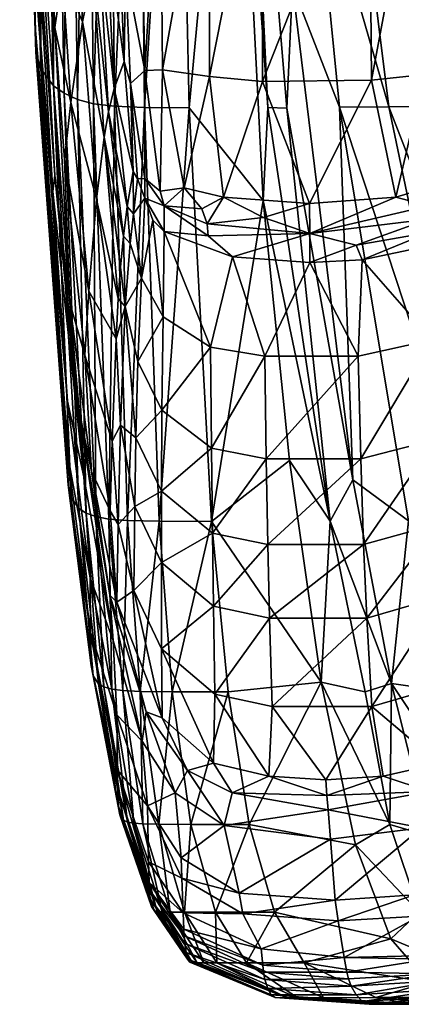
# Model space of a CAD drawing. Header units: inches. Extents: x 0 to 89, y -64 to 0.
# Tile 1 of 256: x 0 to 1.4, y -64 to -60.3. Entities that reach past the tile are written whole.
import ezdxf

# ---------------------------------------------------------------- set-up
doc = ezdxf.new("R2010")
doc.units = ezdxf.units.IN
doc.header["$MEASUREMENT"] = 0
doc.layers.add('AFUCH-3-STUP', color=5, linetype='Continuous')

msp = doc.modelspace()

# ---------------------------------------------------------------- meshes
at = {"layer": 'AFUCH-3-STUP'}
mesh = msp.add_polyface(dxfattribs=at)
corners = [(1.5175, -58.3847, 45.5783), (1.6987, -58.4146, 45.3196), (1.6969, -57.4024, 45.5504), (1.3165, -57.3731, 45.8922), (0.9215, -57.3732, 45.9024), (0.9229, -58.3845, 45.6578), (1.3205, -58.384, 45.6475), (1.5074, -56.7507, 14.3728), (1.811, -57.3564, 14.2181), (1.5591, -58.1511, 14.3979), (1.8291, -57.0939, 45.1093), (1.8239, -58.2412, 44.9006), (1.9184, -58.3467, 44.1846), (1.5131, -57.3756, 45.8203), (0.8569, -56.3527, 15.0554), (1.0296, -57.5562, 14.8387), (0.9417, -58.1332, 14.9904), (1.7414, -57.417, 45.4227), (1.7857, -58.4564, 45.0294), (1.7993, -57.7036, 45.1455), (1.6766, -60.0975, 30.4994), (1.6656, -56.3711, 30.4876), (1.6441, -56.7502, 30.515), (1.9418, -58.9948, 14.2637), (2.0307, -57.3697, 14.1151), (0.9838, -56.3711, 46.0686), (1.4949, -56.3143, 45.9941), (1.3596, -58.6654, 14.5701), (1.1638, -57.5559, 14.6838), (1.3094, -57.5566, 14.5483), (1.3245, -56.3143, 46.055), (1.6441, -56.75, 30.5891), (1.648, -60.0972, 30.5874), (1.6348, -56.7501, 30.5521), (2.0938, -56.3711, 30.63), (2.097, -56.3711, 30.656), (2.116, -60.557, 30.6435), (1.4177, -56.3711, 14.4258), (1.4177, -57.5579, 14.4635), (1.8024, -56.3711, 45.3411), (1.9238, -56.7485, 14.1402), (1.6656, -56.3711, 30.615), (1.6766, -60.097, 30.6268), (1.9341, -57.1795, 44.363), (1.9519, -58.3991, 43.8278), (2.0378, -58.5716, 42.6134), (1.9725, -57.2218, 43.9917), (1.6388, -56.3143, 45.8004), (1.2043, -58.666, 14.7052), (1.648, -60.0974, 30.5388), (2.0723, -57.3607, 42.7309), (2.2754, -57.1938, 14.002), (1.4749, -58.6652, 14.4863), (1.7416, -58.4317, 45.1974), (2.004, -56.3711, 43.8713), (0.9057, -57.5661, 15.0193), (1.7166, -57.5967, 30.6329), (1.7229, -60.0968, 30.6418)]
mesh.append_faces([[corners[k] for k in face] for face in [(34, 35, 36), (22, 33, 49)]], dxfattribs={"vtx0": -1, "vtx1": -1})
mesh.append_faces([[corners[k] for k in face] for face in [(7, 8, 9), (10, 11, 12), (14, 15, 16), (17, 18, 19), (23, 8, 24), (25, 4, 3), (27, 28, 29), (37, 29, 28), (9, 38, 7), (17, 19, 39), (40, 8, 7), (8, 40, 24), (12, 43, 10), (44, 45, 46), (47, 2, 17), (14, 28, 15), (48, 15, 28), (43, 44, 46), (46, 45, 50), (10, 19, 11), (10, 39, 19), (24, 40, 51), (38, 29, 37), (38, 52, 29), (12, 44, 43), (1, 53, 17), (46, 50, 54), (55, 14, 16)]], dxfattribs={"vtx0": -1, "vtx1": -1, "vtx2": -1})
mesh.append_faces([[corners[k] for k in face] for face in [(0, 1, 2), (3, 4, 5), (5, 6, 3), (31, 32, 33), (6, 0, 13)]], dxfattribs={"vtx0": -1, "vtx2": -1})
mesh.append_faces([[corners[k] for k in face] for face in [(13, 0, 2), (20, 21, 22), (26, 13, 2), (30, 3, 13), (3, 6, 13), (41, 42, 31), (2, 1, 17), (56, 57, 41)]], dxfattribs={"vtx1": -1, "vtx2": -1})
mesh = msp.add_polyface(dxfattribs=at)
corners = [(1.7166, -57.5967, 30.6329), (2.0938, -56.3711, 30.63), (2.116, -60.557, 30.6435), (1.9184, -58.3467, 44.1846), (1.8239, -58.2412, 44.9006), (1.8989, -59.6508, 43.8802), (1.6441, -56.75, 30.5891), (1.6766, -60.097, 30.6268), (1.648, -60.0972, 30.5874), (1.7416, -58.4317, 45.1974), (1.7857, -58.4564, 45.0294), (1.7414, -57.417, 45.4227), (1.3596, -58.6654, 14.5701), (1.3094, -57.5566, 14.5483), (1.4749, -58.6652, 14.4863), (1.5801, -59.6927, 14.5135), (1.9519, -58.3991, 43.8278), (1.9921, -59.9477, 42.4254), (2.0378, -58.5716, 42.6134), (1.5175, -58.3847, 45.5783), (1.5209, -58.9896, 45.3791), (1.6987, -58.4146, 45.3196), (0.9238, -58.9926, 45.4563), (1.3234, -58.9914, 45.4461), (1.3205, -58.384, 45.6475), (1.9418, -58.9948, 14.2637), (1.5591, -58.1511, 14.3979), (1.811, -57.3564, 14.2181), (1.6441, -56.7502, 30.515), (1.648, -60.0974, 30.5388), (1.6766, -60.0975, 30.4994), (0.9417, -58.1332, 14.9904), (1.0296, -57.5562, 14.8387), (1.0612, -58.6669, 14.861), (1.2785, -59.6946, 14.7299), (1.2043, -58.666, 14.7052), (1.7076, -59.6475, 14.438), (0.9229, -58.3845, 45.6578), (1.7423, -59.0395, 45.0131), (1.7005, -59.0206, 45.1304), (1.7229, -60.0975, 30.4844), (2.1406, -60.0964, 30.4844), (2.1445, -56.3711, 30.4725), (0.8515, -58.674, 15.1773), (1.0395, -60.214, 15.0431), (1.6656, -56.3711, 30.615), (1.7229, -60.0968, 30.6418), (1.6348, -56.7501, 30.5521), (1.4515, -59.6935, 14.5959), (1.1638, -57.5559, 14.6838), (1.1194, -59.6957, 14.8859), (1.6656, -56.3711, 30.4876), (1.7961, -58.9338, 44.8459), (1.7945, -59.5653, 44.6272), (1.7993, -57.7036, 45.1455), (1.5431, -58.6652, 14.4419), (1.4177, -57.5579, 14.4635), (2.1812, -58.9956, 14.1694), (2.0307, -57.3697, 14.1151), (2.1088, -58.7435, 41.2884), (2.0723, -57.3607, 42.7309), (1.9259, -59.7202, 43.5521), (2.097, -56.3711, 30.656), (2.1169, -60.0965, 30.6701)]
mesh.append_faces([[corners[k] for k in face] for face in [(45, 46, 7), (30, 40, 51), (36, 55, 26)]], dxfattribs={"vtx0": -1, "vtx1": -1})
mesh.append_faces([[corners[k] for k in face] for face in [(3, 4, 5), (6, 7, 8), (9, 10, 11), (12, 13, 14), (15, 12, 14), (16, 17, 18), (25, 26, 27), (31, 32, 33), (34, 33, 35), (35, 33, 32), (9, 38, 10), (43, 31, 44), (48, 35, 12), (35, 49, 12), (39, 38, 9), (4, 52, 53), (54, 52, 4), (26, 55, 56), (57, 25, 58), (59, 60, 18), (10, 38, 52), (10, 52, 54), (61, 16, 3), (55, 36, 14), (55, 14, 56), (2, 62, 63)]], dxfattribs={"vtx0": -1, "vtx1": -1, "vtx2": -1})
mesh.append_faces([[corners[k] for k in face] for face in [(0, 1, 2), (22, 23, 24), (23, 20, 19), (20, 39, 21), (40, 41, 42), (31, 33, 50)]], dxfattribs={"vtx0": -1, "vtx2": -1})
mesh.append_faces([[corners[k] for k in face] for face in [(19, 20, 21), (28, 29, 30), (24, 23, 19), (36, 26, 25), (37, 22, 24), (47, 8, 29), (21, 39, 9)]], dxfattribs={"vtx1": -1, "vtx2": -1})
mesh = msp.add_polyface(dxfattribs=at)
corners = [(0.4864, -60.6689, 16.5469), (0.6095, -58.675, 15.7956), (0.6525, -60.67, 15.8768), (1.5248, -59.5544, 45.1438), (1.5335, -60.5449, 44.5546), (1.7022, -59.5833, 44.9094), (0.4154, -60.1511, 44.3708), (0.4694, -59.5939, 44.8424), (0.3981, -59.0585, 44.8029), (0.8207, -58.8691, 15.2517), (1.1194, -59.6957, 14.8859), (1.0395, -60.214, 15.0431), (0.9417, -58.1332, 14.9904), (0.9301, -61.0161, 15.3185), (0.466, -59.0312, 45.0599), (0.9248, -59.5626, 45.2176), (0.9279, -60.5713, 44.6147), (1.3267, -59.5605, 45.2077), (1.215, -60.667, 14.9129), (0.5446, -59.5668, 45.0096), (0.7267, -58.9882, 45.4123), (0.543, -59.0044, 45.2372), (1.6993, -60.5275, 44.3857), (0.7271, -59.5544, 45.1753), (0.9238, -58.9926, 45.4563), (1.3234, -58.9914, 45.4461), (0.5537, -60.5279, 44.4569), (0.7289, -60.5522, 44.5786), (0.4872, -60.5301, 44.3354), (1.7076, -59.6475, 14.438), (1.5801, -59.6927, 14.5135), (1.4749, -58.6652, 14.4863), (1.3351, -60.5669, 44.6059), (1.2785, -59.6946, 14.7299), (1.4001, -60.6659, 14.7571), (1.7005, -59.0206, 45.1304), (1.5209, -58.9896, 45.3791), (1.0188, -60.6716, 15.1368), (0.9476, -60.6686, 15.2356), (0.8515, -58.674, 15.1773), (0.4634, -58.6733, 16.4417), (0.3735, -60.6642, 17.3302), (0.8515, -58.674, 15.1773), (1.2043, -58.666, 14.7052), (1.4515, -59.6935, 14.5959), (1.602, -60.6648, 14.6246), (1.0612, -58.6669, 14.861), (0.8515, -58.674, 15.1773), (1.0188, -60.6716, 15.1368), (1.7522, -60.6641, 14.5441), (1.3596, -58.6654, 14.5701)]
mesh.append_faces([[corners[k] for k in face] for face in [(19, 20, 21), (37, 38, 39), (47, 11, 48)]], dxfattribs={"vtx0": -1, "vtx1": -1})
mesh.append_faces([[corners[k] for k in face] for face in [(0, 1, 2), (6, 7, 8), (2, 1, 9), (10, 11, 12), (2, 9, 13), (8, 7, 14), (18, 11, 10), (6, 28, 7), (29, 30, 31), (10, 33, 34), (7, 21, 14), (0, 40, 1), (41, 40, 0), (39, 38, 42), (33, 43, 44), (33, 44, 45), (28, 19, 7), (49, 44, 30), (44, 50, 30), (38, 9, 42), (38, 13, 9)]], dxfattribs={"vtx0": -1, "vtx1": -1, "vtx2": -1})
mesh.append_faces([[corners[k] for k in face] for face in [(4, 22, 5), (19, 23, 20), (26, 27, 23), (3, 5, 35), (23, 15, 24), (15, 17, 25), (17, 3, 36), (7, 19, 21), (28, 26, 19)]], dxfattribs={"vtx0": -1, "vtx2": -1})
mesh.append_faces([[corners[k] for k in face] for face in [(3, 4, 5), (15, 16, 17), (24, 15, 25), (19, 26, 23), (17, 32, 3), (20, 23, 24), (23, 27, 15), (25, 17, 36), (36, 3, 35), (10, 46, 33)]], dxfattribs={"vtx1": -1, "vtx2": -1})
mesh = msp.add_polyface(dxfattribs=at)
corners = [(0.185, -60.6154, 20.3043), (0.2063, -58.6359, 19.0659), (0.2354, -60.6383, 19.197), (0.3313, -59.588, 44.1714), (0.3873, -59.9195, 44.3728), (0.3794, -59.512, 44.5304), (0.0774, -60.1762, 34.0313), (0.0692, -59.7694, 36.7498), (0.0189, -58.2841, 34.0308), (0.1502, -60.3695, 39.8412), (0.1796, -60.1726, 41.1662), (0.0862, -58.9045, 39.9015), (0.0922, -59.871, 38.4684), (0.2312, -59.8979, 42.6838), (0.1956, -58.5408, 42.8914), (0.1269, -58.7518, 41.2801), (0.0799, -60.462, 26.1935), (0.0209, -58.589, 30.5975), (0.0203, -58.4311, 26.1893), (0.0979, -60.5247, 23.8821), (0.0426, -58.5018, 23.8562), (0.1019, -58.5754, 21.3898), (0.0774, -60.3656, 30.6673), (0.0774, -60.3656, 30.6673), (0.3162, -58.3028, 44.504), (0.146, -60.5878, 21.4703), (0.2776, -59.7213, 43.5459), (0.2955, -60.6544, 18.217), (0.2732, -58.6553, 18.0802), (0.3552, -58.6674, 17.204), (0.3025, -59.6516, 43.8742), (0.2535, -58.4054, 43.8227), (0.3424, -60.0036, 44.0312), (0.4096, -60.4971, 44.1014), (0.151, -60.9212, 37.8125), (0.0409, -58.1813, 38.4933), (0.1482, -58.6083, 20.1943), (0.3735, -60.6642, 17.3302), (0.4634, -58.6733, 16.4417), (0.3162, -60.0747, 43.7472), (0.3981, -59.0585, 44.8029), (0.4154, -60.1511, 44.3708), (0.2939, -60.1526, 43.4324), (0.2538, -60.3484, 42.6011), (0.2831, -58.3518, 44.1798)]
mesh.append_faces([[corners[k] for k in face] for face in [(0, 1, 2), (3, 4, 5), (6, 7, 8), (9, 10, 11), (9, 11, 12), (13, 14, 15), (16, 17, 18), (19, 20, 21), (22, 17, 16), (8, 17, 23), (5, 24, 3), (19, 21, 25), (26, 14, 13), (27, 28, 29), (2, 1, 28), (26, 30, 31), (4, 32, 33), (34, 12, 7), (7, 12, 35), (16, 18, 20), (10, 13, 15), (25, 21, 36), (16, 20, 19), (0, 36, 1), (2, 28, 27), (27, 29, 37), (37, 29, 38), (25, 36, 0), (26, 39, 30), (3, 32, 4), (10, 15, 11), (4, 40, 5), (33, 41, 4), (4, 41, 40), (26, 13, 42), (42, 39, 26), (6, 8, 23), (43, 13, 10), (43, 42, 13), (39, 32, 30), (44, 30, 3), (3, 30, 32)]], dxfattribs={"vtx0": -1, "vtx1": -1, "vtx2": -1})
mesh = msp.add_polyface(dxfattribs=at)
corners = [(0.5591, -61.0363, 44.0049), (0.7006, -61.047, 44.1256), (0.634, -60.9695, 44.1589), (0.5445, -60.9818, 44.0598), (0.5591, -61.0363, 44.0049), (0.7208, -61.1033, 44.0766), (0.7006, -61.047, 44.1256), (0.5591, -61.0363, 44.0049), (0.4874, -61.0076, 43.8965), (0.559, -61.1324, 43.8968), (0.4874, -61.0076, 43.8965), (0.5591, -61.0363, 44.0049), (0.4873, -60.9341, 43.9757), (1.6458, -61.1188, 43.9122), (1.7314, -61.0266, 43.8735), (1.6564, -61.0371, 44.0074), (1.5501, -61.0368, 44.1297), (1.6564, -61.0371, 44.0074), (1.6982, -60.9109, 44.0672), (0.7819, -61.004, 44.205), (1.1027, -61.0271, 44.2315), (0.9279, -60.5713, 44.6147), (1.3351, -60.5669, 44.6059), (1.3267, -59.5605, 45.2077), (0.5445, -60.9818, 44.0598), (0.634, -60.9695, 44.1589), (0.5537, -60.5279, 44.4569), (1.648, -60.0972, 30.5874), (1.6766, -60.097, 30.6268), (1.7679, -61.1978, 30.5907), (0.7289, -60.5522, 44.5786), (1.215, -60.667, 14.9129), (1.2656, -62.061, 15.1066), (1.0395, -60.214, 15.0431), (1.4265, -61.0044, 44.2043), (1.5335, -60.5449, 44.5546), (1.5403, -60.9701, 44.1754), (1.6993, -60.5275, 44.3857), (1.6982, -60.9109, 44.0672), (1.4001, -60.6659, 14.7571), (1.2785, -59.6946, 14.7299), (1.602, -60.6648, 14.6246), (1.5493, -61.136, 44.0112), (1.6564, -61.0371, 44.0074), (1.5489, -61.0866, 44.0678), (0.9248, -59.5626, 45.2176), (1.5248, -59.5544, 45.1438), (1.1194, -59.6957, 14.8859), (1.1039, -61.1397, 44.115), (1.5501, -61.0368, 44.1297), (1.4515, -59.6935, 14.5959), (1.7522, -60.6641, 14.5441), (1.648, -60.0974, 30.5388), (1.7679, -61.1979, 30.542), (0.4872, -60.5301, 44.3354), (0.9309, -61.0803, 44.1637), (0.4873, -60.9341, 43.9757), (0.5591, -61.0363, 44.0049), (0.7006, -61.047, 44.1256), (1.0188, -60.6716, 15.1368), (0.4874, -61.0076, 43.8965), (0.5165, -61.0904, 43.8601), (0.559, -61.1324, 43.8968), (0.7208, -61.1033, 44.0767), (0.9309, -61.0803, 44.1637), (0.7819, -61.004, 44.205), (0.7006, -61.047, 44.1256)]
mesh.append_faces([[corners[k] for k in face] for face in [(7, 8, 9), (13, 14, 15), (24, 25, 26), (27, 28, 29), (42, 43, 44), (52, 27, 53)]], dxfattribs={"vtx0": -1, "vtx1": -1})
mesh.append_faces([[corners[k] for k in face] for face in [(0, 1, 2), (4, 5, 6), (10, 11, 12), (16, 17, 18), (19, 20, 21), (21, 20, 22), (26, 25, 30), (31, 32, 33), (20, 34, 22), (39, 40, 41), (22, 34, 35), (39, 31, 47), (48, 49, 34), (41, 50, 51), (48, 20, 55), (48, 34, 20), (58, 19, 25), (55, 20, 19), (59, 33, 32), (60, 61, 62), (63, 64, 65), (65, 66, 63)]], dxfattribs={"vtx0": -1, "vtx1": -1, "vtx2": -1})
mesh.append_faces([[corners[k] for k in face] for face in [(2, 3, 0), (21, 22, 23), (36, 38, 37), (30, 21, 45), (22, 35, 46), (25, 19, 30), (34, 36, 35), (54, 24, 26), (56, 57, 24), (43, 49, 44), (38, 36, 49)]], dxfattribs={"vtx0": -1, "vtx2": -1})
mesh.append_faces([[corners[k] for k in face] for face in [(35, 36, 37), (30, 19, 21), (44, 49, 48), (49, 36, 34)]], dxfattribs={"vtx1": -1, "vtx2": -1})
mesh = msp.add_polyface(dxfattribs=at)
corners = [(0.4599, -60.9354, 43.8968), (0.4874, -61.0076, 43.8965), (0.4873, -60.9341, 43.9757), (0.0774, -60.1762, 34.0313), (0.1982, -61.7669, 34.0297), (0.1433, -60.983, 36.6649), (0.2109, -60.6495, 41.1224), (0.2781, -61.3551, 41.0544), (0.3059, -61.0109, 42.4708), (0.0774, -60.3656, 30.6673), (0.0799, -60.462, 26.1935), (0.1984, -61.9655, 30.6673), (0.3724, -60.5972, 43.797), (0.4096, -60.4971, 44.1014), (0.3424, -60.0036, 44.0312), (0.0692, -59.7694, 36.7498), (0.151, -60.9212, 37.8125), (0.2062, -61.3996, 38.4379), (0.0922, -59.871, 38.4684), (0.4338, -60.5785, 44.1387), (0.4873, -60.9341, 43.9757), (0.4872, -60.5301, 44.3354), (0.4434, -60.9078, 43.8669), (0.421, -61.0393, 43.607), (0.0979, -60.5247, 23.8821), (0.146, -60.5878, 21.4703), (0.2111, -62.1267, 23.904), (0.3345, -60.7796, 43.2494), (0.2939, -60.1526, 43.4324), (0.2538, -60.3484, 42.6011), (0.1867, -60.8632, 39.8182), (0.5445, -60.9818, 44.0598), (0.3964, -61.2663, 43.1021), (0.4075, -61.1503, 43.3718), (0.3515, -60.6845, 43.539), (0.3162, -60.0747, 43.7472), (0.4154, -60.1511, 44.3708), (0.4874, -61.0076, 43.8965), (0.4599, -60.9354, 43.8968), (0.4443, -61.066, 43.6838), (0.2003, -62.0802, 26.1966), (0.1502, -60.3695, 39.8412), (0.3878, -61.3823, 42.8029), (0.1796, -60.1726, 41.1662), (0.0774, -60.3656, 30.6673), (0.4327, -61.1776, 43.4779)]
mesh.append_faces([[corners[k] for k in face] for face in [(0, 1, 2), (3, 4, 5), (6, 7, 8), (9, 10, 11), (12, 13, 14), (3, 5, 15), (16, 17, 18), (19, 20, 21), (12, 22, 13), (23, 22, 12), (24, 25, 26), (27, 28, 29), (6, 30, 7), (20, 31, 21), (32, 33, 27), (28, 34, 35), (19, 21, 36), (27, 34, 28), (27, 33, 34), (8, 29, 6), (37, 38, 39), (10, 24, 40), (18, 17, 41), (8, 27, 29), (42, 27, 8), (6, 29, 43), (6, 43, 41), (41, 30, 6), (41, 17, 30), (44, 4, 3), (15, 5, 16), (39, 22, 23), (22, 19, 13), (13, 19, 36), (38, 20, 19), (39, 23, 45), (22, 38, 19), (22, 39, 38), (33, 23, 34), (35, 12, 14), (34, 23, 12), (34, 12, 35)]], dxfattribs={"vtx0": -1, "vtx1": -1, "vtx2": -1})
mesh = msp.add_polyface(dxfattribs=at)
corners = [(0.5591, -61.0363, 44.0049), (0.7245, -61.1491, 44.0173), (0.7208, -61.1033, 44.0766), (0.7245, -61.1491, 44.0173), (0.5591, -61.0363, 44.0049), (0.559, -61.1324, 43.8968), (0.2111, -62.1267, 23.904), (0.146, -60.5878, 21.4703), (0.2406, -62.1681, 21.5401), (0.185, -60.6154, 20.3043), (0.2354, -60.6383, 19.197), (0.2671, -62.1849, 20.4), (0.3059, -61.0109, 42.4708), (0.2781, -61.3551, 41.0544), (0.3794, -61.5341, 42.3654), (0.4864, -60.6689, 16.5469), (0.6525, -60.67, 15.8768), (0.5406, -62.2157, 16.6432), (0.559, -61.1324, 43.8968), (0.5559, -61.4516, 43.4623), (0.7334, -61.5643, 43.49), (0.5165, -61.0904, 43.8601), (0.4874, -61.0076, 43.8965), (0.4443, -61.066, 43.6838), (0.4753, -61.3074, 43.4675), (0.4607, -61.6184, 42.8417), (0.414, -61.4126, 42.9662), (0.4536, -61.9044, 42.0837), (0.2955, -60.6544, 18.217), (0.3735, -60.6642, 17.3302), (0.3521, -62.2075, 18.3378), (0.1984, -61.9655, 30.6673), (0.0799, -60.462, 26.1935), (0.2003, -62.0802, 26.1966), (0.3044, -62.1983, 19.3117), (0.1982, -61.7669, 34.0297), (0.2593, -62.0502, 36.7367), (0.1433, -60.983, 36.6649), (0.2418, -61.8028, 37.8001), (0.2062, -61.3996, 38.4379), (0.151, -60.9212, 37.8125), (0.3878, -61.3823, 42.8029), (0.4219, -62.213, 17.443), (0.5509, -61.8006, 42.8132), (0.4327, -61.1776, 43.4779), (0.1867, -60.8632, 39.8182), (0.2627, -61.5951, 39.7825), (0.3964, -61.8563, 41.6601), (0.3653, -61.9157, 40.9994), (0.0979, -60.5247, 23.8821), (0.0774, -60.3656, 30.6673), (0.1984, -61.9655, 30.6673), (0.4075, -61.1503, 43.3718), (0.3964, -61.2663, 43.1021), (0.421, -61.0393, 43.607), (0.3345, -60.7796, 43.2494)]
mesh.append_faces([[corners[k] for k in face] for face in [(19, 25, 43)]], dxfattribs={"vtx0": -1, "vtx1": -1})
mesh.append_faces([[corners[k] for k in face] for face in [(0, 1, 2), (6, 7, 8), (9, 10, 11), (12, 13, 14), (15, 16, 17), (22, 23, 24), (25, 26, 27), (28, 29, 30), (31, 32, 33), (11, 10, 34), (35, 36, 37), (38, 39, 40), (12, 14, 41), (29, 15, 42), (24, 26, 25), (24, 44, 26), (21, 24, 19), (19, 24, 25), (45, 39, 46), (10, 28, 34), (7, 9, 8), (14, 47, 26), (13, 48, 14), (33, 49, 6), (8, 9, 11), (50, 51, 35), (46, 48, 13), (45, 46, 13), (36, 40, 37), (44, 52, 26), (26, 52, 53), (41, 14, 26), (22, 24, 21), (23, 44, 24), (38, 40, 36), (44, 54, 52), (41, 53, 55), (26, 53, 41)]], dxfattribs={"vtx0": -1, "vtx1": -1, "vtx2": -1})
mesh.append_faces([[corners[k] for k in face] for face in [(3, 4, 5), (21, 19, 18)]], dxfattribs={"vtx0": -1, "vtx2": -1})
mesh.append_faces([[corners[k] for k in face] for face in [(18, 19, 20), (19, 43, 20)]], dxfattribs={"vtx1": -1, "vtx2": -1})
mesh = msp.add_polyface(dxfattribs=at)
corners = [(0.3564, -62.4926, 37.7898), (0.3827, -62.5183, 38.4131), (0.2871, -62.0292, 38.424), (0.5509, -61.8006, 42.8132), (0.5494, -62.1035, 42.0567), (0.7365, -61.9429, 42.8118), (0.4536, -61.9044, 42.0837), (0.45, -62.1611, 41.2288), (0.4466, -62.4747, 39.8802), (0.5494, -62.3694, 41.2098), (0.3521, -62.2075, 18.3378), (0.3735, -60.6642, 17.3302), (0.4219, -62.213, 17.443), (0.2627, -61.5951, 39.7825), (0.3578, -62.1774, 39.7536), (0.3653, -61.9157, 40.9994), (0.3874, -62.2273, 40.1201), (0.283, -62.4267, 34.0287), (0.1984, -61.9655, 30.6673), (0.284, -62.63, 30.6674), (0.2003, -62.0802, 26.1966), (0.284, -62.63, 30.6674), (0.1984, -61.9655, 30.6673), (0.4864, -60.6689, 16.5469), (0.5406, -62.2157, 16.6432), (0.2062, -61.3996, 38.4379), (0.2406, -62.1681, 21.5401), (0.2936, -62.7936, 23.9134), (0.2111, -62.1267, 23.904), (0.414, -61.4126, 42.9662), (0.3964, -61.8563, 41.6601), (0.3044, -62.1983, 19.3117), (0.3338, -62.8348, 20.4417), (0.2671, -62.1849, 20.4), (0.6525, -60.67, 15.8768), (0.7368, -62.2162, 15.9543), (0.4047, -62.8489, 18.393), (0.7401, -62.2601, 42.0475), (0.2418, -61.8028, 37.8001), (0.4607, -61.6184, 42.8417), (0.4693, -62.8522, 17.4972), (0.5896, -62.8538, 16.6932), (0.3639, -62.8432, 19.3627), (0.2955, -60.6544, 18.217), (0.2862, -62.7554, 26.1979), (0.3138, -62.8237, 21.5701), (0.1982, -61.7669, 34.0297), (0.3794, -61.5341, 42.3654), (0.2593, -62.0502, 36.7367), (0.3687, -62.662, 36.7473)]
mesh.append_faces([[corners[k] for k in face] for face in [(3, 6, 4), (4, 7, 9)]], dxfattribs={"vtx0": -1, "vtx1": -1})
mesh.append_faces([[corners[k] for k in face] for face in [(0, 1, 2), (7, 8, 9), (10, 11, 12), (13, 2, 14), (13, 14, 15), (7, 16, 8), (17, 18, 19), (20, 21, 22), (12, 23, 24), (13, 25, 2), (26, 27, 28), (29, 30, 6), (30, 16, 7), (31, 32, 33), (34, 35, 24), (12, 36, 10), (16, 1, 8), (14, 2, 1), (0, 2, 38), (38, 2, 25), (39, 6, 3), (24, 40, 12), (35, 41, 24), (6, 7, 4), (6, 30, 7), (10, 42, 31), (31, 43, 10), (28, 44, 20), (33, 45, 26), (46, 18, 17), (15, 30, 47), (15, 16, 30), (14, 16, 15), (14, 1, 16), (17, 48, 46), (17, 49, 48), (38, 49, 0), (48, 49, 38)]], dxfattribs={"vtx0": -1, "vtx1": -1, "vtx2": -1})
mesh.append_faces([[corners[k] for k in face] for face in [(3, 4, 5), (4, 9, 37)]], dxfattribs={"vtx1": -1, "vtx2": -1})
mesh = msp.add_polyface(dxfattribs=at)
corners = [(0.9414, -61.9822, 42.8243), (0.9477, -62.3027, 42.0536), (1.2951, -61.9825, 42.8234), (1.4733, -62.2143, 14.97), (1.4095, -62.8223, 15.1536), (1.2656, -62.061, 15.1066), (1.7196, -62.3771, 41.2129), (1.746, -62.7001, 39.8747), (1.8194, -62.1617, 41.2344), (0.7368, -62.2162, 15.9543), (1.0281, -61.9882, 15.3573), (1.1464, -62.8173, 15.4076), (1.3059, -62.303, 42.0528), (1.6853, -61.8075, 42.8155), (1.7024, -62.111, 42.0591), (1.7777, -61.6193, 42.8463), (1.7992, -61.9051, 42.0887), (1.2855, -61.5987, 43.5098), (0.9301, -61.0161, 15.3185), (0.7365, -61.9429, 42.8118), (0.5494, -62.1035, 42.0567), (0.7401, -62.2601, 42.0475), (1.5756, -61.9099, 42.8094), (1.5898, -62.2238, 42.0484), (0.9358, -61.5985, 43.5107), (0.7334, -61.5643, 43.49), (0.5509, -61.8006, 42.8132), (0.9542, -62.5778, 41.2033), (0.5494, -62.3694, 41.2098), (0.7439, -62.5332, 41.2012), (1.5622, -61.5375, 43.4804), (1.3177, -62.5781, 41.2027), (1.605, -62.4952, 41.2036), (2.0006, -62.213, 14.6871), (1.7249, -62.2136, 14.8157), (1.4001, -60.6659, 14.7571), (1.667, -61.4573, 43.4654), (1.8195, -61.4134, 42.9718), (1.8383, -61.7643, 42.1118), (1.8494, -62.4751, 39.8873), (1.8605, -62.0144, 41.2504), (1.215, -60.667, 14.9129), (1.9053, -62.8524, 14.8606), (1.1804, -62.2151, 15.2264)]
mesh.append_faces([[corners[k] for k in face] for face in [(2, 1, 12), (17, 0, 2), (19, 20, 21), (22, 12, 23), (25, 26, 19), (21, 28, 29), (13, 23, 14), (30, 2, 22), (23, 31, 32), (36, 22, 13), (14, 32, 6)]], dxfattribs={"vtx0": -1, "vtx1": -1})
mesh.append_faces([[corners[k] for k in face] for face in [(0, 1, 2), (3, 4, 5), (9, 10, 11), (15, 14, 16), (24, 0, 17), (1, 27, 12), (37, 16, 38), (8, 39, 40), (0, 21, 1), (24, 19, 0), (3, 41, 34), (42, 3, 34), (16, 8, 38), (16, 6, 8), (11, 10, 43), (38, 8, 40), (43, 5, 4)]], dxfattribs={"vtx0": -1, "vtx1": -1, "vtx2": -1})
mesh.append_faces([[corners[k] for k in face] for face in [(9, 18, 10), (33, 34, 35), (43, 10, 18)]], dxfattribs={"vtx0": -1, "vtx2": -1})
mesh.append_faces([[corners[k] for k in face] for face in [(6, 7, 8), (13, 14, 15), (2, 12, 22), (17, 2, 30), (12, 31, 23), (23, 32, 14), (22, 23, 13), (21, 29, 1), (19, 21, 0), (14, 6, 16), (25, 19, 24)]], dxfattribs={"vtx1": -1, "vtx2": -1})
mesh = msp.add_polyface(dxfattribs=at)
corners = [(1.6564, -61.0371, 44.0074), (1.5493, -61.136, 44.0112), (1.6458, -61.1188, 43.9122), (1.6458, -61.1188, 43.9122), (1.667, -61.4573, 43.4654), (1.7511, -61.3082, 43.4718), (1.1051, -61.2477, 43.9943), (0.9358, -61.5985, 43.5107), (1.2855, -61.5987, 43.5098), (1.4733, -62.2143, 14.97), (1.2656, -62.061, 15.1066), (1.215, -60.667, 14.9129), (1.5493, -61.186, 43.9388), (0.8146, -61.2271, 43.975), (1.3006, -61.2388, 43.9851), (1.5622, -61.5375, 43.4804), (1.7671, -60.7586, 30.6441), (1.8963, -61.4091, 30.6453), (1.7959, -61.1916, 30.63), (1.4001, -60.6659, 14.7571), (1.602, -60.6648, 14.6246), (2.0006, -62.213, 14.6871), (1.6853, -61.8075, 42.8155), (0.7208, -61.1033, 44.0766), (1.1039, -61.1397, 44.115), (0.9309, -61.0803, 44.1637), (1.7777, -61.6193, 42.8463), (1.8347, -61.0276, 43.4205), (1.7828, -61.2007, 43.4964), (1.8195, -61.4134, 42.9718), (1.2781, -61.183, 44.0525), (1.5489, -61.0866, 44.0678), (1.5493, -61.136, 44.0112), (0.6525, -60.67, 15.8768), (0.9301, -61.0161, 15.3185), (0.7368, -62.2162, 15.9543), (0.559, -61.1324, 43.8968), (0.7334, -61.5643, 43.49), (0.7245, -61.1491, 44.0173), (1.0188, -60.6716, 15.1368), (1.1804, -62.2151, 15.2264), (0.9476, -60.6686, 15.2356), (1.7249, -62.2136, 14.8157), (1.5756, -61.9099, 42.8094), (1.0188, -60.6716, 15.1368), (1.7992, -61.9051, 42.0887), (1.7314, -61.0266, 43.8735), (1.8383, -61.7643, 42.1118), (1.8602, -61.8569, 41.6663), (1.8516, -61.137, 43.1464)]
mesh.append_faces([[corners[k] for k in face] for face in [(16, 17, 18), (40, 39, 44)]])
mesh.append_faces([[corners[k] for k in face] for face in [(0, 1, 2), (32, 14, 12), (44, 10, 40)]], dxfattribs={"vtx0": -1, "vtx1": -1})
mesh.append_faces([[corners[k] for k in face] for face in [(6, 7, 8), (9, 10, 11), (13, 7, 6), (23, 24, 25), (14, 8, 15), (5, 22, 26), (27, 28, 29), (6, 8, 14), (30, 31, 24), (33, 34, 35), (24, 38, 13), (38, 36, 13), (26, 45, 29), (29, 28, 26), (3, 5, 46), (46, 5, 28), (5, 26, 28), (24, 13, 6), (24, 6, 30), (23, 38, 24), (29, 47, 48), (30, 6, 14), (30, 14, 32), (40, 34, 41), (27, 29, 49)]], dxfattribs={"vtx0": -1, "vtx1": -1, "vtx2": -1})
mesh.append_faces([[corners[k] for k in face] for face in [(12, 4, 3), (14, 15, 12), (19, 20, 21), (36, 37, 13)]], dxfattribs={"vtx0": -1, "vtx2": -1})
mesh.append_faces([[corners[k] for k in face] for face in [(3, 4, 5), (4, 22, 5), (32, 31, 30), (39, 40, 41), (19, 42, 11), (12, 15, 4), (15, 43, 4), (13, 37, 7), (32, 12, 3)]], dxfattribs={"vtx1": -1, "vtx2": -1})
mesh = msp.add_polyface(dxfattribs=at)
corners = [(0.9542, -62.5778, 41.2033), (0.9639, -62.9088, 39.8644), (1.3177, -62.5781, 41.2027), (0.283, -62.4267, 34.0287), (0.284, -62.63, 30.6674), (0.383, -62.9402, 34.0278), (0.4926, -62.9282, 37.7838), (0.5516, -62.9504, 38.4044), (0.3827, -62.5183, 38.4131), (0.3853, -63.1471, 30.6674), (0.3138, -62.8237, 21.5701), (0.394, -63.313, 23.9206), (0.2936, -62.7936, 23.9134), (0.6467, -63.1472, 37.7814), (0.4693, -62.8522, 17.4972), (0.48, -63.3474, 18.4405), (0.4047, -62.8489, 18.393), (0.7493, -62.8629, 39.8645), (0.7439, -62.5332, 41.2012), (0.5501, -62.6923, 39.8701), (0.3564, -62.4926, 37.7898), (0.7368, -62.2162, 15.9543), (0.7995, -62.8541, 15.9994), (0.5896, -62.8538, 16.6932), (1.1464, -62.8173, 15.4076), (0.5494, -62.3694, 41.2098), (0.2862, -62.7554, 26.1979), (0.3864, -63.2189, 29.0214), (0.284, -62.63, 30.6674), (0.9505, -63.1688, 38.4018), (0.3639, -62.8432, 19.3627), (0.4217, -63.3403, 20.475), (0.3338, -62.8348, 20.4417), (0.5392, -63.349, 17.5473), (0.2003, -62.0802, 26.1966), (1.1645, -63.1826, 38.4015), (1.3359, -62.909, 39.8641), (1.3059, -62.303, 42.0528), (0.7436, -63.1206, 38.4021), (0.4466, -62.4747, 39.8802), (0.2406, -62.1681, 21.5401), (0.3044, -62.1983, 19.3117), (0.9477, -62.3027, 42.0536), (0.4219, -62.213, 17.443), (0.8777, -63.3499, 16.0512), (0.5406, -62.2157, 16.6432), (0.3853, -63.1471, 30.6674), (0.4771, -63.0386, 36.7298), (0.3521, -62.2075, 18.3378), (0.4457, -63.3447, 19.4046), (0.3687, -62.662, 36.7473), (0.2111, -62.1267, 23.904), (0.3889, -63.2815, 26.1989), (0.407, -63.3339, 21.5937), (0.2671, -62.1849, 20.4)]
mesh.append_faces([[corners[k] for k in face] for face in [(18, 19, 17), (37, 0, 2), (25, 39, 19)]], dxfattribs={"vtx0": -1, "vtx1": -1})
mesh.append_faces([[corners[k] for k in face] for face in [(0, 1, 2), (3, 4, 5), (6, 7, 8), (5, 4, 9), (10, 11, 12), (6, 13, 7), (14, 15, 16), (0, 17, 1), (20, 6, 8), (26, 27, 28), (17, 29, 1), (30, 31, 32), (23, 33, 14), (34, 26, 28), (1, 35, 36), (39, 8, 7), (40, 10, 12), (41, 30, 32), (42, 18, 0), (43, 14, 16), (45, 23, 14), (27, 46, 28), (48, 16, 30), (16, 49, 30), (5, 47, 50), (5, 50, 3), (51, 12, 26), (12, 52, 26), (32, 53, 10), (54, 32, 10), (50, 47, 20)]], dxfattribs={"vtx0": -1, "vtx1": -1, "vtx2": -1})
mesh.append_faces([[corners[k] for k in face] for face in [(24, 22, 21), (19, 38, 17), (39, 7, 19), (24, 44, 22), (20, 47, 6)]], dxfattribs={"vtx0": -1, "vtx2": -1})
mesh.append_faces([[corners[k] for k in face] for face in [(21, 22, 23), (25, 19, 18), (19, 7, 38), (18, 17, 0)]], dxfattribs={"vtx1": -1, "vtx2": -1})
mesh = msp.add_polyface(dxfattribs=at)
corners = [(1.8272, -63.1299, 36.7312), (1.8891, -63.3421, 34.035), (1.9261, -62.876, 36.7368), (1.7786, -62.9509, 38.4107), (1.9351, -62.5188, 38.424), (1.8494, -62.4751, 39.8873), (1.9915, -63.0732, 33.7412), (1.7196, -62.3771, 41.2129), (1.6287, -62.8232, 39.868), (1.746, -62.7001, 39.8747), (1.7901, -63.0381, 37.7864), (1.5881, -63.121, 38.4043), (1.6762, -63.1652, 37.7823), (1.3359, -62.909, 39.8641), (1.1645, -63.1826, 38.4015), (1.3793, -63.169, 38.402), (1.605, -62.4952, 41.2036), (1.9928, -62.5692, 36.7649), (1.3177, -62.5781, 41.2027), (1.8194, -62.1617, 41.2344), (1.6208, -62.8529, 15.0129), (1.4095, -62.8223, 15.1536), (1.4733, -62.2143, 14.97), (1.9053, -62.8524, 14.8606), (1.5528, -63.226, 37.7798), (1.5525, -63.3938, 15.2203), (1.7614, -63.3492, 15.072), (2.0511, -63.1424, 31.2839), (2.0193, -62.7973, 34.5841), (0.9639, -62.9088, 39.8644), (1.8911, -62.812, 37.7924), (2.0707, -63.3489, 14.9233), (1.7249, -62.2136, 14.8157), (2.2178, -62.852, 14.735), (1.9754, -62.4551, 37.8009), (2.0242, -63.308, 30.9645), (1.3115, -62.8533, 15.2462), (1.1464, -62.8173, 15.4076), (1.1804, -62.2151, 15.2264), (1.4043, -63.3494, 15.3237), (2.0625, -62.1862, 36.0037)]
mesh.append_faces([[corners[k] for k in face] for face in [(7, 8, 9), (0, 2, 10), (16, 13, 8), (18, 29, 13), (3, 12, 10)]], dxfattribs={"vtx0": -1, "vtx1": -1})
mesh.append_faces([[corners[k] for k in face] for face in [(3, 4, 5), (2, 1, 6), (11, 12, 3), (13, 14, 15), (6, 17, 2), (19, 9, 5), (20, 21, 22), (20, 22, 23), (11, 24, 12), (25, 21, 26), (6, 27, 28), (30, 10, 2), (30, 2, 17), (31, 20, 23), (15, 24, 11), (13, 15, 11), (23, 32, 33), (26, 21, 20), (26, 20, 31), (30, 4, 3), (34, 4, 30), (35, 27, 6), (36, 37, 38), (39, 37, 36), (34, 30, 17), (40, 17, 28), (6, 28, 17), (36, 21, 39), (38, 21, 36)]], dxfattribs={"vtx0": -1, "vtx1": -1, "vtx2": -1})
mesh.append_faces([[corners[k] for k in face] for face in [(13, 11, 8), (8, 3, 9)]], dxfattribs={"vtx0": -1, "vtx2": -1})
mesh.append_faces([[corners[k] for k in face] for face in [(0, 1, 2), (0, 10, 12), (18, 13, 16), (16, 8, 7), (8, 11, 3), (9, 3, 5), (3, 10, 30)]], dxfattribs={"vtx1": -1, "vtx2": -1})
mesh = msp.add_polyface(dxfattribs=at)
corners = [(0.7995, -62.8541, 15.9994), (0.6589, -63.3497, 16.7443), (0.5896, -62.8538, 16.6932), (0.6232, -63.4743, 34.0274), (0.784, -63.3534, 36.7285), (0.6002, -63.2307, 36.7439), (0.497, -63.2794, 34.0275), (0.4457, -63.3447, 19.4046), (0.4217, -63.3403, 20.475), (0.3639, -62.8432, 19.3627), (0.3889, -63.2815, 26.1989), (0.3864, -63.2189, 29.0214), (0.2862, -62.7554, 26.1979), (0.8141, -63.2317, 37.7809), (1.1686, -63.2409, 38.0004), (0.9505, -63.1688, 38.4018), (0.7436, -63.1206, 38.4021), (0.5516, -62.9504, 38.4044), (0.6467, -63.1472, 37.7814), (0.4771, -63.0386, 36.7298), (0.383, -62.9402, 34.0278), (0.5392, -63.349, 17.5473), (0.5049, -63.5946, 28.0626), (0.3853, -63.1471, 30.6674), (0.533, -63.6746, 20.4976), (0.48, -63.3474, 18.4405), (0.4693, -62.8522, 17.4972), (1.2748, -63.4259, 15.477), (0.8777, -63.3499, 16.0512), (1.1464, -62.8173, 15.4076), (0.8395, -63.607, 34.0273), (1.1824, -63.4051, 36.6501), (0.5037, -63.5671, 29.0218), (0.5015, -63.4887, 30.6674), (0.3853, -63.1471, 30.6674), (0.407, -63.3339, 21.5937), (0.5123, -63.6562, 23.9253), (0.394, -63.313, 23.9206), (0.3138, -62.8237, 21.5701), (0.7493, -62.8629, 39.8645), (0.5015, -63.4887, 30.6674), (0.6258, -63.5506, 32.8844), (0.4926, -62.9282, 37.7838), (1.1728, -63.2952, 37.5937), (1.1645, -63.1826, 38.4015), (0.9639, -62.9088, 39.8644), (0.4047, -62.8489, 18.393), (0.5526, -63.6764, 19.4351), (0.5216, -63.6711, 21.609), (0.3338, -62.8348, 20.4417), (0.2936, -62.7936, 23.9134), (0.5077, -63.6289, 26.1996)]
mesh.append_faces([[corners[k] for k in face] for face in [(3, 4, 5), (30, 31, 4), (6, 23, 40), (6, 5, 19), (5, 4, 18), (28, 1, 0), (19, 5, 42), (4, 43, 13), (3, 6, 41)]], dxfattribs={"vtx0": -1, "vtx1": -1})
mesh.append_faces([[corners[k] for k in face] for face in [(0, 1, 2), (7, 8, 9), (10, 11, 12), (13, 14, 15), (16, 17, 18), (1, 21, 2), (10, 22, 11), (20, 23, 6), (15, 16, 13), (7, 24, 8), (21, 25, 26), (27, 28, 29), (13, 16, 18), (35, 36, 37), (35, 37, 38), (4, 31, 43), (15, 14, 44), (45, 15, 44), (11, 32, 34), (25, 7, 46), (25, 47, 7), (8, 48, 35), (8, 35, 49), (13, 43, 14), (37, 10, 50), (37, 51, 10)]], dxfattribs={"vtx0": -1, "vtx1": -1, "vtx2": -1})
mesh.append_faces([[corners[k] for k in face] for face in [(3, 5, 6), (6, 19, 20), (32, 33, 34), (39, 16, 15), (6, 40, 41), (5, 18, 42), (4, 13, 18)]], dxfattribs={"vtx1": -1, "vtx2": -1})
mesh = msp.add_polyface(dxfattribs=at)
corners = [(1.1994, -63.6325, 34.0266), (1.5224, -63.3625, 36.7237), (1.1824, -63.4051, 36.6501), (1.1645, -63.1826, 38.4015), (1.1686, -63.2409, 38.0004), (1.3793, -63.169, 38.402), (1.4966, -63.6132, 34.0271), (1.8843, -63.6776, 15.1513), (1.7614, -63.3492, 15.072), (2.2061, -63.6775, 15.0079), (1.9355, -63.6406, 30.2062), (2.0305, -63.3152, 30.6731), (1.8841, -63.6724, 30.5915), (1.5528, -63.226, 37.7798), (1.7715, -63.5058, 34.0311), (1.7105, -63.286, 36.655), (1.6393, -63.5825, 34.0285), (2.0242, -63.308, 30.9645), (1.8911, -63.6406, 30.979), (1.8841, -63.6724, 30.5915), (2.0402, -63.3224, 30.4323), (1.5224, -63.3625, 36.7237), (1.5525, -63.3938, 15.2203), (1.8891, -63.3421, 34.035), (1.8272, -63.1299, 36.7312), (2.0242, -63.308, 30.9645), (1.9361, -63.5307, 31.3419), (1.8183, -63.6916, 31.339), (2.0707, -63.3489, 14.9233), (1.6762, -63.1652, 37.7823), (1.999, -63.6328, 29.016), (2.0996, -63.3226, 29.4787), (1.9668, -63.6027, 30.0135), (1.5139, -63.6777, 15.3962), (1.4075, -63.7775, 15.5706), (1.2748, -63.4259, 15.477), (1.684, -63.7417, 15.312), (1.6582, -63.6634, 32.8846), (1.1728, -63.2952, 37.5937), (1.9915, -63.0732, 33.7412), (1.4095, -62.8223, 15.1536), (1.4043, -63.3494, 15.3237), (2.0242, -63.308, 30.9645), (2.053, -63.3304, 30.2024), (2.0769, -63.3117, 29.8987), (1.1464, -62.8173, 15.4076)]
mesh.append_faces([[corners[k] for k in face] for face in [(7, 8, 9), (14, 23, 15), (29, 13, 15), (30, 31, 32), (13, 38, 21)]], dxfattribs={"vtx0": -1, "vtx1": -1})
mesh.append_faces([[corners[k] for k in face] for face in [(0, 1, 2), (3, 4, 5), (6, 1, 0), (10, 11, 12), (5, 4, 13), (17, 18, 19), (10, 20, 11), (16, 15, 21), (7, 22, 8), (16, 21, 6), (25, 26, 18), (18, 26, 27), (9, 8, 28), (33, 34, 35), (36, 22, 7), (38, 2, 21), (39, 26, 25), (40, 22, 41), (41, 22, 33), (22, 36, 33), (11, 42, 19), (32, 43, 10), (32, 44, 43), (4, 38, 13), (33, 35, 41), (41, 35, 45), (10, 43, 20)]], dxfattribs={"vtx0": -1, "vtx1": -1, "vtx2": -1})
mesh.append_faces([[corners[k] for k in face] for face in [(15, 23, 24), (37, 27, 14), (14, 26, 23), (39, 23, 26), (6, 21, 1)]], dxfattribs={"vtx0": -1, "vtx2": -1})
mesh.append_faces([[corners[k] for k in face] for face in [(14, 15, 16), (29, 15, 24), (14, 27, 26), (13, 21, 15), (16, 37, 14)]], dxfattribs={"vtx1": -1, "vtx2": -1})
mesh = msp.add_polyface(dxfattribs=at)
corners = [(0.8395, -63.607, 34.0273), (0.784, -63.3534, 36.7285), (0.6232, -63.4743, 34.0274), (0.656, -63.8649, 21.6176), (0.533, -63.6746, 20.4976), (0.6659, -63.8669, 20.5116), (0.6369, -63.7945, 28.0629), (0.5049, -63.5946, 28.0626), (0.5077, -63.6289, 26.1996), (0.5526, -63.6764, 19.4351), (0.6333, -63.7404, 29.6295), (0.5037, -63.5671, 29.0218), (0.6347, -63.7665, 29.0221), (0.9282, -63.8751, 29.629), (0.7563, -63.8671, 17.6345), (0.6355, -63.6777, 17.5924), (0.752, -63.6779, 16.7967), (0.3889, -63.2815, 26.1989), (0.4457, -63.3447, 19.4046), (0.6413, -63.828, 26.2001), (0.9367, -63.9293, 28.0627), (0.5392, -63.349, 17.5473), (0.5817, -63.6773, 18.4784), (0.48, -63.3474, 18.4405), (0.7078, -63.8673, 18.5091), (0.6827, -63.8674, 19.4565), (0.6258, -63.5506, 32.8844), (0.5015, -63.4887, 30.6674), (0.6307, -63.68, 30.7455), (0.8533, -63.6839, 32.8841), (0.6307, -63.68, 30.7455), (0.5015, -63.4887, 30.6674), (0.5216, -63.6711, 21.609), (0.5123, -63.6562, 23.9253), (0.407, -63.3339, 21.5937), (0.6472, -63.853, 23.9277), (0.6589, -63.3497, 16.7443), (0.8777, -63.3499, 16.0512), (0.9597, -63.9864, 23.9286), (0.9315, -63.9014, 29.0218), (0.9469, -63.9623, 26.2), (0.4217, -63.3403, 20.475), (0.394, -63.313, 23.9206), (0.3864, -63.2189, 29.0214), (0.9221, -63.8141, 30.7448)]
mesh.append_faces([[corners[k] for k in face] for face in [(3, 4, 5), (10, 11, 12), (12, 13, 10), (6, 8, 19), (19, 20, 6), (25, 22, 24), (26, 27, 28), (35, 32, 3), (3, 38, 35), (24, 15, 14), (12, 7, 6), (6, 39, 12), (35, 40, 19), (19, 33, 35), (5, 9, 25), (10, 44, 30), (30, 11, 10)]], dxfattribs={"vtx0": -1, "vtx1": -1})
mesh.append_faces([[corners[k] for k in face] for face in [(21, 22, 23), (36, 15, 21), (37, 16, 36)]], dxfattribs={"vtx0": -1, "vtx1": -1, "vtx2": -1})
mesh.append_faces([[corners[k] for k in face] for face in [(6, 7, 8), (5, 4, 9), (14, 15, 16), (24, 22, 15), (30, 31, 11), (35, 33, 32), (25, 9, 22), (3, 32, 4), (19, 8, 33), (12, 11, 7), (0, 2, 26)]], dxfattribs={"vtx0": -1, "vtx2": -1})
mesh.append_faces([[corners[k] for k in face] for face in [(0, 1, 2), (8, 7, 17), (9, 4, 18), (26, 28, 29), (32, 33, 34), (15, 22, 21), (16, 15, 36), (22, 9, 23), (4, 32, 41), (33, 8, 42), (7, 11, 43)]], dxfattribs={"vtx1": -1, "vtx2": -1})
mesh = msp.add_polyface(dxfattribs=at)
corners = [(0.6659, -63.8669, 20.5116), (0.9745, -63.997, 21.6235), (0.656, -63.8649, 21.6176), (0.6827, -63.8674, 19.4565), (1.0194, -63.9977, 18.5625), (0.9724, -63.6779, 16.1115), (0.752, -63.6779, 16.7967), (0.8777, -63.3499, 16.0512), (1.0582, -63.9974, 17.7209), (0.7563, -63.8671, 17.6345), (0.8674, -63.8671, 16.8518), (1.2748, -63.4259, 15.477), (0.9469, -63.9623, 26.2), (0.9367, -63.9293, 28.0627), (0.6413, -63.828, 26.2001), (0.9282, -63.8751, 29.629), (1.2331, -63.8469, 30.6649), (0.9221, -63.8141, 30.7448), (0.6333, -63.7404, 29.6295), (0.8533, -63.6839, 32.8841), (0.6307, -63.68, 30.7455), (0.9221, -63.8141, 30.7448), (1.1551, -63.9972, 16.9772), (1.2435, -63.9016, 29.6276), (1.2592, -63.9543, 28.0613), (1.278, -63.9869, 26.1986), (1.3264, -64.0216, 21.6264), (1.0833, -63.867, 16.1807), (1.1994, -63.6325, 34.0266), (1.1824, -63.4051, 36.6501), (0.8395, -63.607, 34.0273), (1.2109, -63.71, 32.8831), (1.2331, -63.8469, 30.6649), (0.7078, -63.8673, 18.5091), (1.4075, -63.7775, 15.5706), (1.3518, -63.9971, 16.3478), (1.3013, -64.0109, 23.9278), (0.9597, -63.9864, 23.9286), (1.2496, -63.9271, 29.0204), (0.9315, -63.9014, 29.0218), (0.6369, -63.7945, 28.0629), (0.6472, -63.853, 23.9277), (1.4031, -64.022, 17.8199), (0.6258, -63.5506, 32.8844), (0.6347, -63.7665, 29.0221)]
mesh.append_faces([[corners[k] for k in face] for face in [(0, 1, 2), (1, 3, 4), (9, 6, 10), (15, 16, 17), (19, 20, 21), (12, 24, 13), (1, 36, 37), (13, 38, 39), (37, 25, 12), (30, 43, 19), (39, 23, 15)]], dxfattribs={"vtx0": -1, "vtx1": -1})
mesh.append_faces([[corners[k] for k in face] for face in [(11, 5, 7), (23, 16, 15), (25, 24, 12), (28, 29, 30), (21, 32, 31), (24, 38, 13), (36, 25, 37), (28, 19, 31), (38, 23, 39)]], dxfattribs={"vtx0": -1, "vtx1": -1, "vtx2": -1})
mesh.append_faces([[corners[k] for k in face] for face in [(8, 9, 10), (22, 10, 27), (10, 6, 5), (27, 5, 34), (27, 35, 22), (4, 33, 9), (42, 4, 8), (28, 30, 19)]], dxfattribs={"vtx0": -1, "vtx2": -1})
mesh.append_faces([[corners[k] for k in face] for face in [(5, 6, 7), (12, 13, 14), (15, 17, 18), (22, 8, 10), (1, 4, 26), (19, 21, 31), (3, 33, 4), (27, 10, 5), (1, 37, 2), (13, 39, 40), (37, 12, 41), (8, 4, 9), (39, 15, 44), (0, 3, 1)]], dxfattribs={"vtx1": -1, "vtx2": -1})
mesh = msp.add_polyface(dxfattribs=at)
corners = [(1.3264, -64.0216, 21.6264), (1.4031, -64.022, 17.8199), (1.6807, -64, 21.6297), (1.6451, -63.9893, 23.9271), (1.6112, -63.9655, 26.1971), (1.3013, -64.0109, 23.9278), (1.278, -63.9869, 26.1986), (1.5839, -63.9339, 28.0595), (1.2592, -63.9543, 28.0613), (1.4075, -63.7775, 15.5706), (0.9724, -63.6779, 16.1115), (1.2748, -63.4259, 15.477), (1.0833, -63.867, 16.1807), (1.549, -63.9397, 15.687), (1.3518, -63.9971, 16.3478), (1.7787, -63.9971, 15.7661), (1.5699, -63.9084, 29.0189), (1.8434, -63.7654, 30.0138), (1.5514, -63.8535, 30.2829), (1.2435, -63.9016, 29.6276), (1.2109, -63.71, 32.8831), (1.2331, -63.8469, 30.6649), (1.5133, -63.6927, 32.8833), (1.2331, -63.8469, 30.6649), (1.5544, -63.839, 30.5652), (1.0194, -63.9977, 18.5625), (1.7303, -63.8013, 30.5664), (1.6613, -64.0217, 16.5445), (1.0582, -63.9974, 17.7209), (1.1551, -63.9972, 16.9772), (1.756, -64.0004, 17.9281), (1.6582, -63.6634, 32.8846), (1.6226, -63.8669, 15.4853), (1.5139, -63.6777, 15.3962), (1.8649, -63.8003, 29.0179), (1.4861, -64.0218, 17.1241), (1.2496, -63.9271, 29.0204), (1.684, -63.7417, 15.312), (0.9745, -63.997, 21.6235), (1.8279, -64.0002, 17.2839), (1.7303, -63.8013, 30.5664), (1.5544, -63.839, 30.5652), (1.6393, -63.5825, 34.0285), (1.4966, -63.6132, 34.0271), (1.1994, -63.6325, 34.0266)]
mesh.append_faces([[corners[k] for k in face] for face in [(16, 17, 18), (7, 34, 16), (42, 22, 31)]], dxfattribs={"vtx0": -1, "vtx1": -1})
mesh.append_faces([[corners[k] for k in face] for face in [(0, 1, 2), (6, 7, 8), (20, 21, 22), (19, 18, 23), (21, 24, 22), (0, 25, 1), (24, 26, 22), (32, 13, 9), (32, 15, 13), (32, 9, 33), (8, 16, 36), (33, 37, 32), (0, 3, 5), (0, 5, 38), (14, 27, 35), (35, 27, 39), (18, 40, 41), (18, 41, 23), (42, 43, 22), (43, 20, 22), (5, 4, 6), (43, 44, 20), (36, 16, 19), (1, 35, 30), (29, 35, 1)]], dxfattribs={"vtx0": -1, "vtx1": -1, "vtx2": -1})
mesh.append_faces([[corners[k] for k in face] for face in [(13, 15, 14), (9, 13, 12), (1, 28, 29), (22, 26, 31)]], dxfattribs={"vtx0": -1, "vtx2": -1})
mesh.append_faces([[corners[k] for k in face] for face in [(3, 4, 5), (9, 10, 11), (12, 13, 14), (16, 18, 19), (14, 15, 27), (30, 2, 1), (7, 16, 8), (29, 14, 35), (4, 7, 6), (2, 3, 0)]], dxfattribs={"vtx1": -1, "vtx2": -1})

doc.saveas('drawing.dxf')
